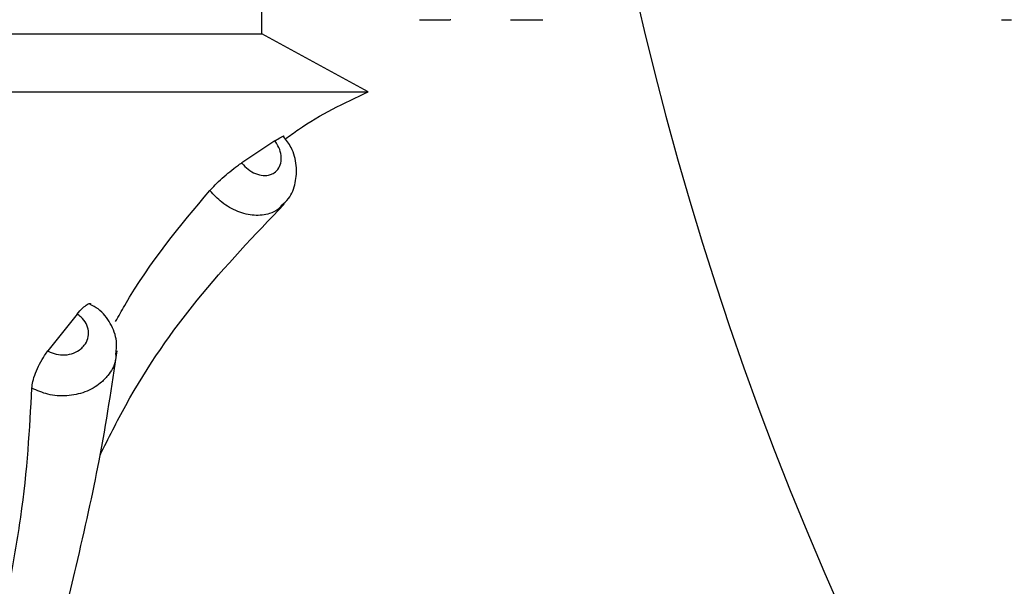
# Model space of a CAD drawing. Header units: millimetres. Extents: x 59 to 109, y 26 to 144.
# Tile 98 of 158: x 76.195 to 77.505, y 90.066 to 90.819. Entities that reach past the tile are written whole.
import ezdxf

# ---------------------------------------------------------------- set-up
doc = ezdxf.new("R2010")
doc.units = ezdxf.units.MM
doc.styles.add('SLDTEXTSTYLE0', font='TXT', dxfattribs={"width": 0.75})
doc.dimstyles.new('SLDDIMSTYLE0', dxfattribs={"dimtxt": 3.5, "dimasz": 3.302, "dimexe": 0, "dimexo": 0.0625, "dimgap": 0.875, "dimtad": 1, "dimdec": 0, "dimlfac": 20, "dimrnd": 1e-09, "dimzin": 12, "dimdsep": 46, "dimtxsty": 'SLDTEXTSTYLE0', "dimsah": 1, "dimcen": 0.09, "dimadec": 0, "dimazin": 3, "dimtfac": 1, "dimtdec": 0, "dimtofl": 0, "dimtmove": 0, "dimatfit": 3, "dimfxl": 0, "dimfrac": 2, "dimtolj": 1, "dimtzin": 12, "dimarcsym": 0})
doc.dimstyles.new('SLDDIMSTYLE1', dxfattribs={"dimtxt": 3.5, "dimasz": 3.302, "dimexe": 0, "dimexo": 0.0625, "dimgap": 0.875, "dimtad": 1, "dimdec": 0, "dimlfac": 20, "dimrnd": 1e-09, "dimzin": 12, "dimdsep": 46, "dimtxsty": 'SLDTEXTSTYLE0', "dimsah": 1, "dimcen": 0.09, "dimadec": 0, "dimazin": 3, "dimtfac": 1, "dimtdec": 0, "dimtmove": 0, "dimatfit": 0, "dimfxl": 0, "dimfrac": 2, "dimtolj": 1, "dimtzin": 12, "dimarcsym": 0})

# ---------------------------------------------------------------- blocks, each defined once
blk = doc.blocks.new('_D')
at = {"color": 7, "linetype": 'Continuous', "lineweight": 18}
for p, q in [((78.8835, 143.6649), (108.5588, 143.6649)), ((107.5588, 143.6649), (107.5588, 76.3608)), ((75.8335, 76.3608), (108.5588, 76.3608))]:
    blk.add_line(p, q, dxfattribs=at)
for points in [[(107.5588, 143.6649), (107.0508, 140.3629), (108.0668, 140.3629)], [(107.5588, 76.3608), (108.0668, 79.6628), (107.0508, 79.6628)]]:
    blk.add_solid(points, dxfattribs=at)
at = {"color": 7, "linetype": 'Continuous', "lineweight": 18, "insert": (103.047, 105.5185), "char_height": 3.5, "attachment_point": 1, "rotation": 90, "style": 'SLDTEXTSTYLE0'}
blk.add_mtext('1346', dxfattribs=at)
blk = doc.blocks.new('_D_1')
at = {"color": 7, "linetype": 'Continuous', "lineweight": 18}
for p, q in [((75.6057, 99.2579), (98.8756, 99.2579)), ((97.8756, 99.2579), (97.8756, 76.3608)), ((75.8335, 76.3608), (98.8756, 76.3608))]:
    blk.add_line(p, q, dxfattribs=at)
for points in [[(97.8756, 99.2579), (97.3676, 95.9559), (98.3836, 95.9559)], [(97.8756, 76.3608), (98.3836, 79.6628), (97.3676, 79.6628)]]:
    blk.add_solid(points, dxfattribs=at)
at = {"color": 7, "linetype": 'Continuous', "lineweight": 18, "insert": (93.3639, 85.2455), "char_height": 3.5, "attachment_point": 1, "rotation": 90, "style": 'SLDTEXTSTYLE0'}
blk.add_mtext('458', dxfattribs=at)

msp = doc.modelspace()

# ---------------------------------------------------------------- linework, layer by layer
at = {"color": 7, "linetype": 'Continuous', "lineweight": 25}
for p, q in [((76.51674, 90.8007), (76.51674, 91.10059)), ((76.72679, 90.81948), (76.76728, 90.81948)), ((76.76817, 90.81948), (76.76728, 90.81948)), ((76.84781, 90.81948), (76.85361, 90.81948)), ((76.85361, 90.81948), (76.89058, 90.81948)), ((77.50131, 90.81948), (77.51447, 90.81948)), ((73.15021, 90.8007), (76.30033, 90.8007)), ((76.30033, 90.8007), (76.51674, 90.8007)), ((76.65848, 90.72356), (76.51674, 90.8007)), ((73.00848, 90.72356), (76.42385, 90.72356)), ((76.42385, 90.72356), (76.65848, 90.72356)), ((76.53423, 90.65839), (76.49006, 90.62925)), ((76.27086, 90.42785), (76.23203, 90.37896))]:
    msp.add_line(p, q, dxfattribs=at)
msp.add_arc((81.28499, 91.82084), 4.37867, 192.64589, 241.2195, dxfattribs=at)
for points, knots in [([(76.54814, 90.66071), (76.55389, 90.66502), (76.58782, 90.69049), (76.62642, 90.70856), (76.65848, 90.72356)], [0, 0, 0, 0, 0.1695691, 1, 1, 1, 1]), ([(76.53423, 90.65839), (76.53685, 90.65998), (76.54211, 90.66316), (76.54604, 90.66512), (76.54603, 90.66474), (76.54603, 90.66461)], [0, 0, 0, 0, 0.3999258, 0.7999195, 1, 1, 1, 1]), ([(76.54275, 90.57226), (76.54616, 90.57523), (76.55535, 90.58319), (76.56245, 90.60249), (76.56367, 90.62591), (76.55818, 90.64793), (76.54935, 90.65952), (76.54566, 90.66436)], [0, 0, 0, 0, 0.1338414, 0.3597995, 0.5851535, 0.8269635, 1, 1, 1, 1]), ([(76.49006, 90.62925), (76.49017, 90.62911), (76.49264, 90.62585), (76.49839, 90.62003), (76.50837, 90.61422), (76.51878, 90.61171), (76.52726, 90.6127), (76.53439, 90.61613), (76.53985, 90.62185), (76.54297, 90.63086), (76.54259, 90.64128), (76.53932, 90.65088), (76.53568, 90.65625), (76.53423, 90.65839)], [0, 0, 0, 0, 0.0048618, 0.1120805, 0.219257, 0.3264153, 0.4335512, 0.5005721, 0.6076938, 0.7148507, 0.8219621, 0.9291689, 1, 1, 1, 1]), ([(76.44769, 90.59213), (76.44995, 90.5946), (76.45446, 90.59954), (76.464, 90.60859), (76.47431, 90.61746), (76.4834, 90.62455), (76.48819, 90.62793), (76.49006, 90.62925)], [0, 0, 0, 0, 0.2157297, 0.4315304, 0.6469054, 0.8617984, 1, 1, 1, 1]), ([(76.32228, 90.41794), (76.32627, 90.42513), (76.36382, 90.49278), (76.40811, 90.54525), (76.44769, 90.59213)], [0, 0, 0, 0, 0.1063099, 1, 1, 1, 1]), ([(76.3015, 90.24027), (76.31276, 90.26273), (76.35237, 90.34178), (76.4337, 90.4562), (76.50736, 90.53318), (76.54632, 90.57392)], [0, 0, 0, 0, 0.1575436, 0.554273, 1, 1, 1, 1]), ([(76.27086, 90.42785), (76.27342, 90.43073), (76.27853, 90.43649), (76.28466, 90.44105), (76.28828, 90.4427), (76.28886, 90.44159), (76.28896, 90.4414)], [0, 0, 0, 0, 0.311923, 0.6239078, 0.9355678, 1, 1, 1, 1]), ([(76.32239, 90.37421), (76.32311, 90.3801), (76.32484, 90.39434), (76.31603, 90.41589), (76.30331, 90.43308), (76.29215, 90.43889), (76.28857, 90.44075)], [0, 0, 0, 0, 0.2218571, 0.5369477, 0.8516708, 1, 1, 1, 1]), ([(76.23203, 90.37896), (76.23217, 90.37888), (76.23558, 90.37687), (76.24312, 90.37396), (76.25504, 90.37302), (76.26654, 90.37551), (76.27511, 90.38046), (76.28163, 90.38718), (76.2858, 90.39532), (76.28666, 90.40556), (76.28349, 90.41553), (76.27768, 90.42313), (76.27272, 90.42656), (76.27086, 90.42785)], [0, 0, 0, 0, 0.0044663, 0.112347, 0.2202246, 0.3281183, 0.4360278, 0.5036168, 0.6115653, 0.7195191, 0.8274711, 0.9354013, 1, 1, 1, 1]), ([(76.19518, 89.80099), (76.20161, 89.82488), (76.21714, 89.88261), (76.24284, 89.98127), (76.27287, 90.10406), (76.30464, 90.24618), (76.31722, 90.33199), (76.32411, 90.37895)], [0, 0, 0, 0, 0.1040407, 0.2514666, 0.4505757, 0.69935, 1, 1, 1, 1]), ([(76.21082, 90.3293), (76.21109, 90.33214), (76.21165, 90.33781), (76.21535, 90.3494), (76.22084, 90.36156), (76.22679, 90.37176), (76.23062, 90.37702), (76.23203, 90.37896)], [0, 0, 0, 0, 0.2182811, 0.4365344, 0.6545639, 0.8722152, 1, 1, 1, 1]), ([(76.18225, 90.07451), (76.18718, 90.10277), (76.20385, 90.19827), (76.20794, 90.27517), (76.21082, 90.3293)], [0, 0, 0, 0, 0.2959848, 1, 1, 1, 1])]:
    msp.add_open_spline(points, degree=3, knots=knots, dxfattribs=at)
at = {"color": 1, "linetype": 'Continuous', "lineweight": 25}
for points, knots in [([(76.54269, 90.57187), (76.54119, 90.57009), (76.53713, 90.56528), (76.52496, 90.56035), (76.50705, 90.55793), (76.48468, 90.56338), (76.46376, 90.57508), (76.45282, 90.58668), (76.44769, 90.59213)], [0, 0, 0, 0, 0.0750163, 0.2032763, 0.4083041, 0.613377, 0.8184663, 1, 1, 1, 1]), ([(76.32251, 90.3742), (76.32241, 90.37131), (76.32208, 90.36124), (76.31407, 90.34798), (76.30038, 90.33373), (76.28193, 90.32324), (76.2574, 90.31812), (76.23233, 90.31984), (76.21777, 90.32625), (76.21082, 90.3293)], [0, 0, 0, 0, 0.0677717, 0.236165, 0.3415415, 0.5098483, 0.6781303, 0.8463987, 1, 1, 1, 1])]:
    msp.add_open_spline(points, degree=3, knots=knots, dxfattribs=at)

# ---------------------------------------------------------------- dimensions: what is measured, and where the dimension line sits
at = {"color": 7, "linetype": 'Continuous', "lineweight": 18}
for base, p1, dimstyle, picture, middle in [((107.55876, 76.36081), (77.88354, 143.66488), 'SLDDIMSTYLE0', '_D', (107.55876, 110.69074)), ((97.87561, 76.36081), (74.60571, 99.25793), 'SLDDIMSTYLE1', '_D_1', (97.87561, 89.12468))]:
    dim = msp.add_linear_dim(base=base, p1=p1, p2=(74.83348, 76.36081), angle=90, dimstyle=dimstyle, dxfattribs=at)
    dim.commit()
    dim.dimension.update_dxf_attribs({"geometry": picture, "text_midpoint": middle, "dimtype": 160})

doc.saveas('drawing.dxf')
